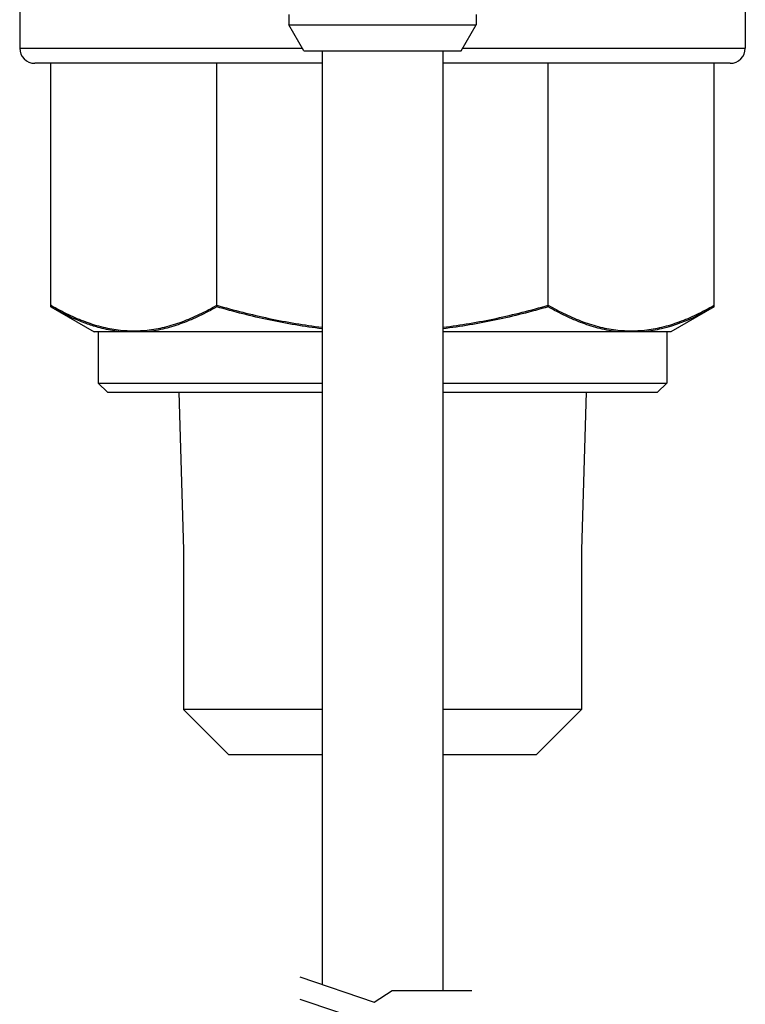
# Model space of a CAD drawing. Header units: inches. Extents: x 74 to 393, y -180 to 341.
# Tile 12 of 21: x 77 to 101, y 268 to 301. Entities that reach past the tile are written whole.
import ezdxf

# ---------------------------------------------------------------- set-up
doc = ezdxf.new("R2010")
doc.units = ezdxf.units.IN
doc.header["$LTSCALE"] = 0.595472
doc.header["$MEASUREMENT"] = 0
doc.layers.get('0').update_dxf_attribs({"linetype": 'CONTINUOUS'})
for name, color, linetype in [('I-0368-R30', 7, 'CONTINUOUS'), ('I-0369-R10', 7, 'CONTINUOUS'), ('I-0370-R10', 7, 'CONTINUOUS'), ('P-0525_D09-A10', 7, 'CONTINUOUS'), ('P-0536_E19-A10', 7, 'CONTINUOUS'), ('W-0130-XX0', 7, 'CONTINUOUS')]:
    doc.layers.add(name, color=color, linetype=linetype)

msp = doc.modelspace()

# ---------------------------------------------------------------- linework, layer by layer
for p, q in [((86.125, 269.244), (88.59, 268.413)), ((86.125, 268.515), (88.59, 267.685)), ((88.59, 268.413), (89.188, 268.792)), ((89.188, 268.792), (91.814, 268.792))]:
    msp.add_line(p, q)
at = {"layer": 'I-0368-R30', "color": 7, "linetype": 'Continuous'}
for p, q in [((77.894, 291.477), (77.894, 299.481)), ((83.379, 291.477), (83.379, 299.481)), ((94.349, 291.477), (94.349, 299.481)), ((99.834, 291.477), (99.834, 299.481)), ((77.894, 291.477), (77.916, 291.464)), ((99.812, 291.464), (99.834, 291.477)), ((82.122, 288.599), (82.285, 283.385)), ((95.605, 288.599), (95.442, 283.385))]:
    msp.add_line(p, q, dxfattribs=at)
for centre, start, end in [((80.637, 294.764), 263.9203, 276.0799), ((97.091, 294.764), 263.92, 276.0797)]:
    msp.add_arc(centre, 4.136, start, end, dxfattribs=at)
for points, knots in [([(77.916, 291.464), (78.099, 291.359), (78.468, 291.163), (79.037, 290.919), (79.613, 290.741), (80.004, 290.672), (80.199, 290.651)], [0, 0, 0, 0, 0.260237, 0.513172, 0.75924, 1, 1, 1, 1]), ([(81.075, 290.651), (81.271, 290.672), (81.666, 290.742), (82.248, 290.923), (82.822, 291.171), (83.194, 291.37), (83.379, 291.477)], [0, 0, 0, 0, 0.240652, 0.48668, 0.739657, 1, 1, 1, 1]), ([(83.379, 291.477), (83.95, 291.312), (85.101, 291.018), (86.274, 290.818), (86.863, 290.748)], [0, 0, 0, 0, 0.500023, 1, 1, 1, 1]), ([(90.865, 290.748), (91.454, 290.818), (92.627, 291.018), (93.778, 291.312), (94.349, 291.477)], [0, 0, 0, 0, 0.499977, 1, 1, 1, 1]), ([(94.349, 291.477), (94.534, 291.37), (94.906, 291.171), (95.48, 290.923), (96.061, 290.742), (96.456, 290.672), (96.653, 290.651)], [0, 0, 0, 0, 0.260343, 0.51332, 0.759348, 1, 1, 1, 1]), ([(97.529, 290.651), (97.724, 290.672), (98.115, 290.741), (98.691, 290.919), (99.259, 291.163), (99.628, 291.359), (99.812, 291.464)], [0, 0, 0, 0, 0.24076, 0.486828, 0.739763, 1, 1, 1, 1])]:
    msp.add_open_spline(points, degree=3, knots=knots, dxfattribs=at)
at = {"layer": 'I-0369-R10', "color": 7, "linetype": 'Continuous'}
for p, q in [((77.894, 291.477), (77.894, 299.481)), ((83.379, 291.477), (83.379, 299.481)), ((94.349, 291.477), (94.349, 299.481)), ((99.834, 291.477), (99.834, 299.481)), ((77.917, 291.463), (77.894, 291.477)), ((77.894, 291.477), (77.916, 291.464)), ((99.811, 291.463), (99.834, 291.477)), ((99.812, 291.464), (99.834, 291.477))]:
    msp.add_line(p, q, dxfattribs=at)
for centre, start, end in [((80.637, 294.764), 263.9201, 276.0798), ((97.091, 294.764), 263.9203, 276.0799)]:
    msp.add_arc(centre, 4.136, start, end, dxfattribs=at)
for points, knots in [([(77.916, 291.464), (78.099, 291.359), (78.468, 291.163), (79.037, 290.919), (79.613, 290.741), (80.004, 290.672), (80.199, 290.651)], [0, 0, 0, 0, 0.260237, 0.513172, 0.75924, 1, 1, 1, 1]), ([(81.075, 290.651), (81.271, 290.672), (81.666, 290.742), (82.248, 290.923), (82.822, 291.171), (83.194, 291.37), (83.379, 291.477)], [0, 0, 0, 0, 0.240652, 0.48668, 0.739657, 1, 1, 1, 1]), ([(83.379, 291.477), (83.95, 291.312), (85.101, 291.018), (86.274, 290.818), (86.863, 290.748)], [0, 0, 0, 0, 0.500023, 1, 1, 1, 1]), ([(90.865, 290.748), (91.454, 290.818), (92.627, 291.018), (93.778, 291.312), (94.349, 291.477)], [0, 0, 0, 0, 0.499977, 1, 1, 1, 1]), ([(94.349, 291.477), (94.534, 291.37), (94.906, 291.171), (95.48, 290.923), (96.061, 290.742), (96.457, 290.672), (96.653, 290.651)], [0, 0, 0, 0, 0.260343, 0.513319, 0.759348, 1, 1, 1, 1]), ([(97.529, 290.651), (97.724, 290.672), (98.115, 290.741), (98.691, 290.919), (99.259, 291.163), (99.628, 291.359), (99.812, 291.464)], [0, 0, 0, 0, 0.24076, 0.486828, 0.739763, 1, 1, 1, 1])]:
    msp.add_open_spline(points, degree=3, knots=knots, dxfattribs=at)
at = {"layer": 'I-0370-R10', "color": 7, "linetype": 'Continuous'}
for p, q in [((77.894, 291.423), (77.894, 299.481)), ((83.379, 291.423), (83.379, 299.481)), ((94.349, 291.423), (94.349, 299.481)), ((99.834, 291.423), (99.834, 299.481)), ((77.894, 291.423), (79.322, 290.599)), ((99.834, 291.423), (98.406, 290.599)), ((86.864, 290.599), (79.322, 290.599)), ((79.464, 290.599), (79.464, 288.899)), ((98.406, 290.599), (90.864, 290.599)), ((98.264, 290.599), (98.264, 288.899)), ((79.764, 288.599), (79.464, 288.899)), ((79.464, 288.899), (86.864, 288.899)), ((90.864, 288.899), (98.264, 288.899)), ((97.964, 288.599), (98.264, 288.899)), ((79.764, 288.599), (86.864, 288.599)), ((90.864, 288.599), (97.964, 288.599)), ((82.285, 283.385), (82.285, 278.099)), ((95.442, 283.385), (95.442, 278.099)), ((83.785, 276.599), (82.285, 278.099)), ((86.864, 278.099), (82.285, 278.099)), ((95.442, 278.099), (90.864, 278.099)), ((93.942, 276.599), (95.442, 278.099)), ((86.864, 276.599), (83.785, 276.599)), ((93.942, 276.599), (90.864, 276.599))]:
    msp.add_line(p, q, dxfattribs=at)
for points, knots in [([(79.459, 290.741), (79.325, 290.778), (78.782, 290.954), (78.268, 291.208), (77.894, 291.423)], [0, 0, 0, 0, 0.243013, 1, 1, 1, 1]), ([(83.379, 291.423), (83.195, 291.317), (82.824, 291.119), (82.252, 290.872), (81.673, 290.691), (81.279, 290.62), (81.083, 290.599)], [0, 0, 0, 0, 0.260315, 0.513289, 0.759335, 1, 1, 1, 1]), ([(86.864, 290.695), (86.274, 290.765), (85.101, 290.965), (83.95, 291.259), (83.379, 291.423)], [0, 0, 0, 0, 0.499976, 1, 1, 1, 1]), ([(94.349, 291.423), (93.778, 291.259), (92.626, 290.965), (91.454, 290.765), (90.864, 290.695)], [0, 0, 0, 0, 0.500024, 1, 1, 1, 1]), ([(96.645, 290.599), (96.449, 290.62), (96.055, 290.691), (95.476, 290.872), (94.904, 291.119), (94.533, 291.317), (94.349, 291.423)], [0, 0, 0, 0, 0.240665, 0.486711, 0.739685, 1, 1, 1, 1]), ([(99.834, 291.423), (99.706, 291.35), (99.207, 291.077), (98.677, 290.854), (98.269, 290.741)], [0, 0, 0, 0, 0.257621, 1, 1, 1, 1]), ([(80.19, 290.599), (80.129, 290.606), (79.882, 290.638), (79.639, 290.691), (79.459, 290.741)], [0, 0, 0, 0, 0.24801, 1, 1, 1, 1]), ([(98.269, 290.741), (98.209, 290.724), (97.968, 290.662), (97.722, 290.619), (97.538, 290.599)], [0, 0, 0, 0, 0.25245, 1, 1, 1, 1])]:
    msp.add_open_spline(points, degree=3, knots=knots, dxfattribs=at)
at = {"layer": 'P-0525_D09-A10', "color": 7, "linetype": 'Continuous'}
for p, q in [((76.864, 302.058), (76.864, 299.981)), ((100.864, 302.058), (100.864, 299.981)), ((76.864, 299.981), (86.212, 299.981)), ((91.515, 299.981), (100.864, 299.981)), ((86.864, 299.481), (77.364, 299.481)), ((100.364, 299.481), (90.864, 299.481))]:
    msp.add_line(p, q, dxfattribs=at)
for centre, start, end in [((77.364, 299.981), 180, 270), ((100.364, 299.981), 270, 0)]:
    msp.add_arc(centre, 0.5, start, end, dxfattribs=at)
at = {"layer": 'P-0536_E19-A10', "color": 7, "linetype": 'Continuous'}
for p, q in [((85.764, 301.092), (85.764, 300.758)), ((91.964, 301.092), (91.964, 300.758)), ((86.264, 299.892), (85.764, 300.758)), ((85.764, 300.758), (91.964, 300.758)), ((91.464, 299.892), (91.964, 300.758)), ((86.264, 299.892), (91.464, 299.892))]:
    msp.add_line(p, q, dxfattribs=at)
at = {"layer": 'W-0130-XX0', "color": 7, "linetype": 'Continuous'}
for p, q in [((86.864, 299.892), (86.864, 268.995)), ((90.864, 299.892), (90.864, 268.792))]:
    msp.add_line(p, q, dxfattribs=at)

doc.saveas('drawing.dxf')
